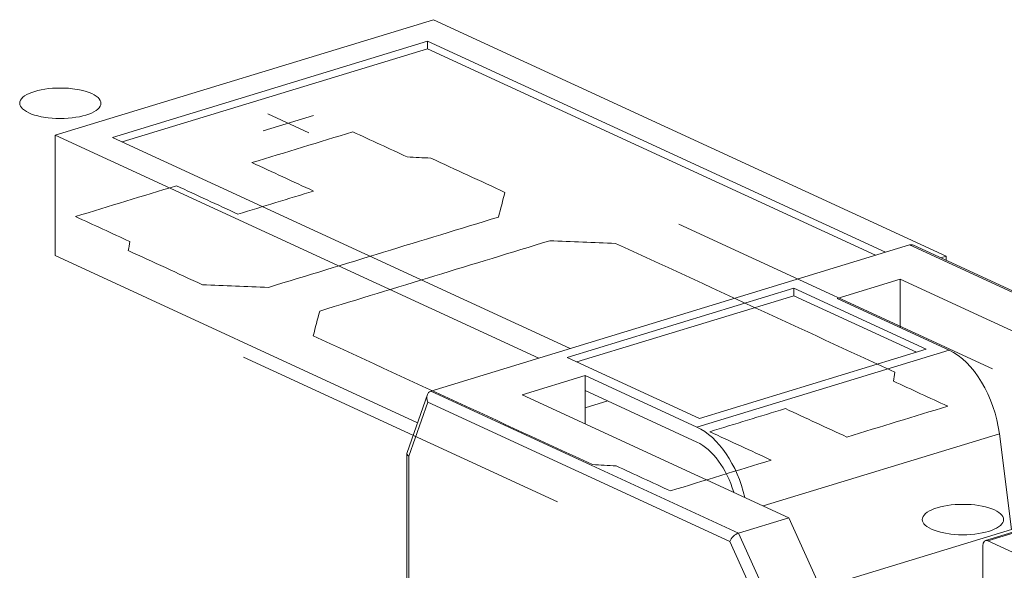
# Model space of a CAD drawing. Header units: inches. Extents: x -36 to 647, y 177 to 609.
# Tile 149 of 256: x 391.51 to 397.57, y 219.11 to 222.5. Entities that reach past the tile are written whole.
import ezdxf

# ---------------------------------------------------------------- set-up
doc = ezdxf.new("R2010")
doc.units = ezdxf.units.IN
doc.header["$MEASUREMENT"] = 0
doc.layers.add('1', color=7, linetype='Continuous')

# ---------------------------------------------------------------- blocks, each defined once
blk = doc.blocks.new('block 3372')
at = {"layer": '1', "color": 155, "lineweight": 18, "true_color": 0x4c7299}
blk.add_lwpolyline([(399.1622, 219.819), (397.4559, 219.2977)], dxfattribs=at)
blk = doc.blocks.new('block 3378')
at = {"layer": '1', "color": 155, "lineweight": 18, "true_color": 0x4c7299}
blk.add_lwpolyline([(394.0208, 220.1957), (393.8954, 219.8388)], dxfattribs=at)
blk = doc.blocks.new('block 3379')
at = {"layer": '1', "color": 155, "lineweight": 18, "true_color": 0x4c7299}
blk.add_lwpolyline([(398.9007, 220.2441), (397.0126, 221.115)], dxfattribs=at)
blk = doc.blocks.new('block 3380')
at = {"layer": '1', "color": 155, "lineweight": 18, "true_color": 0x4c7299}
blk.add_lwpolyline([(393.8946, 219.8343), (393.8946, 216.6004)], dxfattribs=at)
blk = doc.blocks.new('block 4029')
at = {"layer": '1', "color": 155, "lineweight": 18, "true_color": 0x4c7299}
blk.add_lwpolyline([(394.9002, 220.4795), (392.0825, 221.7793)], dxfattribs=at)
blk = doc.blocks.new('block 4030')
at = {"layer": '1', "color": 155, "lineweight": 18, "true_color": 0x4c7299}
blk.add_lwpolyline([(394.0215, 222.3717), (396.8392, 221.0719)], dxfattribs=at)
blk = doc.blocks.new('block 4031')
at = {"layer": '1', "color": 155, "lineweight": 18, "true_color": 0x4c7299}
blk.add_lwpolyline([(394.0576, 222.5037), (391.7308, 221.7928)], dxfattribs=at)
blk = doc.blocks.new('block 4032')
at = {"layer": '1', "color": 155, "lineweight": 18, "true_color": 0x4c7299}
blk.add_lwpolyline([(391.7308, 221.7928), (394.7063, 220.4202)], dxfattribs=at)
blk = doc.blocks.new('block 4033')
at = {"layer": '1', "color": 155, "lineweight": 18, "true_color": 0x4c7299}
blk.add_lwpolyline([(397.1803, 221.0376), (397.2137, 221.0478)], dxfattribs=at)
blk = doc.blocks.new('block 4034')
at = {"layer": '1', "color": 155, "lineweight": 18, "true_color": 0x4c7299}
blk.add_lwpolyline([(392.0825, 221.7793), (394.0215, 222.3717)], dxfattribs=at)
blk = doc.blocks.new('block 4035')
at = {"layer": '1', "color": 155, "lineweight": 18, "true_color": 0x4c7299}
blk.add_lwpolyline([(397.2137, 221.0478), (394.0576, 222.5037)], dxfattribs=at)
blk = doc.blocks.new('block 4377')
at = {"layer": '1', "color": 155, "lineweight": 18, "true_color": 0x4c7299}
blk.add_lwpolyline([(397.8574, 219.1178), (397.4705, 219.2962)], dxfattribs=at)
blk = doc.blocks.new('block 4378')
at = {"layer": '1', "color": 155, "lineweight": 13, "true_color": 0x4c7299}
blk.add_lwpolyline([(399.1769, 219.8175), (397.4705, 219.2962)], dxfattribs=at)
blk = doc.blocks.new('block 4405')
at = {"layer": '1', "color": 155, "lineweight": 13, "true_color": 0x4c7299}
blk.add_lwpolyline([(398.8821, 220.2439), (396.9884, 221.1175)], dxfattribs=at)
blk = doc.blocks.new('block 4406')
at = {"layer": '1', "color": 155, "lineweight": 18, "true_color": 0x4c7299}
blk.add_lwpolyline([(396.3844, 218.1794), (395.8813, 219.2921)], dxfattribs=at)
blk = doc.blocks.new('block 4408')
at = {"layer": '1', "color": 155, "lineweight": 13, "true_color": 0x4c7299}
blk.add_lwpolyline([(394.0411, 220.217), (395.9348, 219.3435)], dxfattribs=at)
blk = doc.blocks.new('block 4409')
at = {"layer": '1', "color": 155, "lineweight": 13, "true_color": 0x4c7299}
blk.add_lwpolyline([(395.8813, 219.2921), (394.0229, 220.1493)], dxfattribs=at)
blk = doc.blocks.new('block 4426')
at = {"layer": '1', "color": 155, "lineweight": 13, "true_color": 0x4c7299}
blk.add_lwpolyline([(397.5404, 219.955), (396.0873, 219.511)], dxfattribs=at)
blk = doc.blocks.new('block 4427')
at = {"layer": '1', "color": 155, "lineweight": 18, "true_color": 0x4c7299}
blk.add_lwpolyline([(396.2759, 220.8514), (394.8798, 220.4248)], dxfattribs=at)
blk = doc.blocks.new('block 4428')
at = {"layer": '1', "color": 155, "lineweight": 18, "true_color": 0x4c7299}
blk.add_lwpolyline([(394.8798, 220.4248), (395.6942, 220.0492)], dxfattribs=at)
blk = doc.blocks.new('block 4429')
at = {"layer": '1', "color": 155, "lineweight": 18, "true_color": 0x4c7299}
blk.add_lwpolyline([(395.6942, 220.0492), (397.0903, 220.4757)], dxfattribs=at)
blk = doc.blocks.new('block 4430')
at = {"layer": '1', "color": 155, "lineweight": 18, "true_color": 0x4c7299}
blk.add_lwpolyline([(397.0903, 220.4757), (396.2759, 220.8514)], dxfattribs=at)
blk = doc.blocks.new('block 4431')
at = {"layer": '1', "color": 155, "lineweight": 18, "true_color": 0x4c7299}
blk.add_lwpolyline([(394.9916, 220.3138), (394.6038, 220.1953)], dxfattribs=at)
blk = doc.blocks.new('block 4432')
at = {"layer": '1', "color": 155, "lineweight": 18, "true_color": 0x4c7299}
blk.add_lwpolyline([(394.0411, 220.217), (396.9884, 221.1175)], dxfattribs=at)
blk = doc.blocks.new('block 4433')
at = {"layer": '1', "color": 155, "lineweight": 18, "true_color": 0x4c7299}
blk.add_lwpolyline([(396.9307, 220.9062), (396.5429, 220.7877)], dxfattribs=at)
blk = doc.blocks.new('block 4434')
at = {"layer": '1', "color": 155, "lineweight": 13, "true_color": 0x4c7299}
blk.add_lwpolyline([(395.6797, 219.9964), (397.2309, 220.4703)], dxfattribs=at)
blk = doc.blocks.new('block 4435')
at = {"layer": '1', "color": 155, "lineweight": 18, "true_color": 0x4c7299}
blk.add_lwpolyline([(398.5718, 220.1492), (396.9307, 220.9062)], dxfattribs=at)
blk = doc.blocks.new('block 4436')
at = {"layer": '1', "color": 155, "lineweight": 18, "true_color": 0x4c7299}
blk.add_lwpolyline([(396.5429, 220.7877), (397.2309, 220.4703)], dxfattribs=at)
blk = doc.blocks.new('block 4437')
at = {"layer": '1', "color": 155, "lineweight": 18, "true_color": 0x4c7299}
blk.add_lwpolyline([(395.6797, 219.9964), (394.9916, 220.3138)], dxfattribs=at)
blk = doc.blocks.new('block 4438')
at = {"layer": '1', "color": 155, "lineweight": 18, "true_color": 0x4c7299}
blk.add_lwpolyline([(394.6038, 220.1953), (396.245, 219.4382)], dxfattribs=at)
blk = doc.blocks.new('block 4442')
at = {"layer": '1', "color": 155, "lineweight": 13, "true_color": 0x4c7299}
blk.add_lwpolyline([(395.9348, 219.3435), (396.4379, 218.2308)], dxfattribs=at)
blk = doc.blocks.new('block 4443')
at = {"layer": '1', "color": 155, "lineweight": 18, "true_color": 0x4c7299}
blk.add_lwpolyline([(395.9348, 219.3435), (396.245, 219.4382)], dxfattribs=at)
blk = doc.blocks.new('block 4445')
at = {"layer": '1', "color": 155, "lineweight": 18, "true_color": 0x4c7299}
blk.add_lwpolyline([(396.7482, 218.3256), (396.245, 219.4382)], dxfattribs=at)
blk = doc.blocks.new('block 4447')
at = {"layer": '1', "color": 155, "lineweight": 13, "true_color": 0x4c7299}
blk.add_lwpolyline([(394.0229, 220.1493), (393.9058, 219.8162)], dxfattribs=at)
blk = doc.blocks.new('block 4458')
at = {"layer": '1', "color": 155, "lineweight": 18, "true_color": 0x4c7299}
blk.add_lwpolyline([(397.6159, 219.3659), (396.4402, 219.0067)], dxfattribs=at)
blk = doc.blocks.new('block 4459')
at = {"layer": '1', "color": 155, "lineweight": 18, "true_color": 0x4c7299}
blk.add_lwpolyline([(397.6159, 219.3659), (397.5404, 219.955)], dxfattribs=at)
blk = doc.blocks.new('block 4883')
at = {"layer": '1', "color": 155, "lineweight": 18, "true_color": 0x4c7299}
blk.add_lwpolyline([(391.7308, 221.0513), (393.96, 220.023)], dxfattribs=at)
blk = doc.blocks.new('block 4891')
at = {"layer": '1', "color": 155, "lineweight": 18, "true_color": 0x4c7299}
blk.add_lwpolyline([(397.2137, 221.0478), (397.2137, 221.0223)], dxfattribs=at)
blk = doc.blocks.new('block 4892')
at = {"layer": '1', "color": 155, "lineweight": 18, "true_color": 0x4c7299}
blk.add_lwpolyline([(391.7308, 221.7928), (391.7308, 221.0513)], dxfattribs=at)
blk = doc.blocks.new('block 4893')
at = {"layer": '1', "color": 155, "lineweight": 18, "true_color": 0x4c7299}
blk.add_lwpolyline([(394.0215, 222.3253), (394.0215, 222.3717)], dxfattribs=at)
blk = doc.blocks.new('block 4894')
at = {"layer": '1', "color": 155, "lineweight": 18, "true_color": 0x4c7299}
blk.add_lwpolyline([(392.143, 221.7514), (394.0215, 222.3253)], dxfattribs=at)
blk = doc.blocks.new('block 4895')
at = {"layer": '1', "color": 155, "lineweight": 18, "true_color": 0x4c7299}
blk.add_lwpolyline([(394.0215, 222.3253), (396.7787, 221.0535)], dxfattribs=at)
blk = doc.blocks.new('block 5713')
at = {"layer": '1', "color": 155, "lineweight": 18, "true_color": 0x4c7299}
blk.add_lwpolyline([(397.439, 218.0201), (397.439, 219.2644)], dxfattribs=at)
blk = doc.blocks.new('block 5719')
at = {"layer": '1', "color": 155, "lineweight": 18, "true_color": 0x4c7299}
blk.add_lwpolyline([(394.9916, 220.2211), (394.9916, 220.3138)], dxfattribs=at)
blk = doc.blocks.new('block 5720')
at = {"layer": '1', "color": 155, "lineweight": 18, "true_color": 0x4c7299}
blk.add_lwpolyline([(396.9307, 220.6088), (396.9307, 220.9062)], dxfattribs=at)
blk = doc.blocks.new('block 5723')
at = {"layer": '1', "color": 155, "lineweight": 18, "true_color": 0x4c7299}
blk.add_lwpolyline([(396.2759, 220.805), (396.2759, 220.8514)], dxfattribs=at)
blk = doc.blocks.new('block 5724')
at = {"layer": '1', "color": 155, "lineweight": 18, "true_color": 0x4c7299}
blk.add_lwpolyline([(396.2759, 220.805), (394.9403, 220.397)], dxfattribs=at)
blk = doc.blocks.new('block 5725')
at = {"layer": '1', "color": 155, "lineweight": 18, "true_color": 0x4c7299}
blk.add_lwpolyline([(397.0298, 220.4573), (396.2759, 220.805)], dxfattribs=at)
blk = doc.blocks.new('block 5726')
at = {"layer": '1', "color": 155, "lineweight": 18, "true_color": 0x4c7299}
blk.add_lwpolyline([(395.6797, 219.9037), (394.9916, 220.2211)], dxfattribs=at)
blk = doc.blocks.new('block 5731')
at = {"layer": '1', "color": 155, "lineweight": 18, "true_color": 0x4c7299}
blk.add_lwpolyline([(394.9916, 220.0164), (394.9916, 220.2211)], dxfattribs=at)
blk = doc.blocks.new('block 5739')
at = {"layer": '1', "color": 155, "lineweight": 13, "true_color": 0x4c7299}
blk.add_lwpolyline([(393.9058, 219.8162), (393.9058, 216.5886)], dxfattribs=at)
blk = doc.blocks.new('block 5740')
at = {"layer": '1', "color": 155, "lineweight": 18, "true_color": 0x4c7299}
blk.add_lwpolyline([(394.9917, 220.114), (395.1314, 220.1567)], dxfattribs=at)
blk = doc.blocks.new('block 5836')
at = {"layer": '1', "color": 18, "lineweight": 13, "true_color": 0x4c0000}
blk.add_lwpolyline([(394.8204, 219.5358), (392.8887, 220.4268)], dxfattribs=at)
blk = doc.blocks.new('block 5842')
at = {"layer": '1', "color": 18, "lineweight": 13, "true_color": 0x4c0000}
blk.add_lwpolyline([(394.8204, 219.5358), (392.8887, 220.4268)], dxfattribs=at)
blk = doc.blocks.new('block 5908')
at = {"layer": '1', "color": 18, "lineweight": 13, "true_color": 0x4c0000}
blk.add_lwpolyline([(393.0097, 221.8194), (393.3199, 221.9142)], dxfattribs=at)
blk = doc.blocks.new('block 5911')
at = {"layer": '1', "color": 18, "lineweight": 13, "true_color": 0x4c0000}
blk.add_lwpolyline([(393.0097, 221.8194), (393.3199, 221.9142)], dxfattribs=at)
blk = doc.blocks.new('block 5927')
at = {"layer": '1', "color": 18, "lineweight": 13, "true_color": 0x4c0000}
blk.add_lwpolyline([(397.4988, 220.3541), (395.567, 221.2452)], dxfattribs=at)
blk = doc.blocks.new('block 5946')
at = {"layer": '1', "color": 18, "lineweight": 13, "true_color": 0x4c0000}
blk.add_lwpolyline([(393.0387, 221.9246), (393.2912, 221.8081)], dxfattribs=at)
blk = doc.blocks.new('block 5957')
at = {"layer": '1', "color": 18, "lineweight": 13, "true_color": 0x4c0000}
blk.add_lwpolyline([(397.4988, 220.3541), (395.567, 221.2452)], dxfattribs=at)
blk = doc.blocks.new('block 5959')
at = {"layer": '1', "color": 18, "lineweight": 13, "true_color": 0x4c0000}
blk.add_lwpolyline([(393.0387, 221.9246), (393.2912, 221.8081)], dxfattribs=at)
blk = doc.blocks.new('block 6597')
at = {"layer": '1', "color": 155, "lineweight": 18, "true_color": 0x4c7299}
blk.add_open_spline([(397.4705, 219.2962), (397.4531, 219.3042), (397.439, 219.29), (397.439, 219.2644)], degree=3, dxfattribs=at)
blk = doc.blocks.new('block 6601')
at = {"layer": '1', "color": 155, "lineweight": 18, "true_color": 0x4c7299}
blk.add_open_spline([(397.0126, 221.115), (397.0042, 221.1189), (396.9958, 221.1197), (396.9884, 221.1175)], degree=3, dxfattribs=at)
blk = doc.blocks.new('block 6604')
at = {"layer": '1', "color": 155, "lineweight": 18, "true_color": 0x4c7299}
blk.add_open_spline([(395.9348, 219.3435), (395.9134, 219.3369), (395.8894, 219.3139), (395.8813, 219.2921)], degree=3, dxfattribs=at)
blk = doc.blocks.new('block 6605')
at = {"layer": '1', "color": 155, "lineweight": 18, "true_color": 0x4c7299}
blk.add_open_spline([(394.0411, 220.217), (394.0197, 220.2104), (394.0115, 220.1801), (394.0229, 220.1493)], degree=3, dxfattribs=at)
blk = doc.blocks.new('block 6606')
at = {"layer": '1', "color": 155, "lineweight": 18, "true_color": 0x4c7299}
blk.add_open_spline([(397.5404, 219.955), (397.5109, 220.1852), (397.3814, 220.4009), (397.2309, 220.4703)], degree=3, dxfattribs=at)
blk = doc.blocks.new('block 6607')
at = {"layer": '1', "color": 155, "lineweight": 18, "true_color": 0x4c7299}
blk.add_open_spline([(395.9744, 219.5631), (395.9276, 219.7638), (395.8104, 219.9361), (395.6797, 219.9964)], degree=3, dxfattribs=at)
blk = doc.blocks.new('block 6617')
at = {"layer": '1', "color": 155, "lineweight": 18, "true_color": 0x4c7299}
blk.add_open_spline([(393.8954, 219.8388), (393.8929, 219.8316), (393.8967, 219.8233), (393.9058, 219.8162)], degree=3, dxfattribs=at)
blk = doc.blocks.new('block 6669')
at = {"layer": '1', "color": 155, "lineweight": 18, "true_color": 0x4c7299}
blk.add_open_spline([(395.9055, 219.5949), (395.8627, 219.7401), (395.7753, 219.8596), (395.6797, 219.9037)], degree=3, dxfattribs=at)
blk = doc.blocks.new('block 9177')
at = {"layer": '1', "color": 18, "lineweight": 13, "true_color": 0x4c0000}
blk.add_open_spline([(396.6023, 219.935), (396.8091, 219.9981), (397.0159, 220.0613), (397.2228, 220.1245), (397.1112, 220.176), (396.9997, 220.2275), (396.8881, 220.2789), (396.8914, 220.2972), (396.8947, 220.3155), (396.898, 220.3338), (396.3251, 220.5981), (395.7522, 220.8624), (395.1792, 221.1267), (395.0439, 221.1321), (394.9085, 221.1374), (394.7732, 221.1428), (394.3015, 220.9987), (393.8299, 220.8546), (393.3582, 220.7105), (393.3447, 220.6597), (393.3313, 220.6088), (393.3178, 220.5579), (393.8907, 220.2937), (394.4636, 220.0294), (395.0365, 219.7651), (395.0849, 219.7626), (395.1334, 219.7601), (395.1818, 219.7576), (395.2933, 219.7061), (395.4049, 219.6547), (395.5164, 219.6032), (395.7233, 219.6664), (395.9301, 219.7296), (396.1369, 219.7928), (396.0107, 219.851), (395.8844, 219.9092), (395.7582, 219.9675), (395.9133, 220.0149), (396.0684, 220.0623), (396.2236, 220.1097), (396.3498, 220.0514), (396.476, 219.9932), (396.6023, 219.935)], degree=3, knots=[0, 0, 0, 0, 1, 1, 1, 2, 2, 2, 3, 3, 3, 4, 4, 4, 5, 5, 5, 6, 6, 6, 7, 7, 7, 8, 8, 8, 9, 9, 9, 10, 10, 10, 11, 11, 11, 12, 12, 12, 13, 13, 13, 14, 14, 14, 14], dxfattribs=at)
blk = doc.blocks.new('block 9205')
at = {"layer": '1', "color": 18, "lineweight": 13, "true_color": 0x4c0000}
blk.add_open_spline([(394.498, 221.4409), (394.4845, 221.3901), (394.471, 221.3393), (394.4576, 221.2884), (393.9859, 221.1443), (393.5143, 221.0002), (393.0426, 220.8561), (392.9072, 220.8615), (392.7719, 220.8668), (392.6365, 220.8722), (392.4844, 220.9424), (392.3323, 221.0126), (392.1801, 221.0827), (392.1835, 221.101), (392.1868, 221.1193), (392.1901, 221.1376), (392.0785, 221.1891), (391.9669, 221.2405), (391.8554, 221.292), (392.0622, 221.3552), (392.269, 221.4184), (392.4759, 221.4816), (392.6021, 221.4234), (392.7283, 221.3651), (392.8546, 221.3069), (393.0097, 221.3543), (393.1648, 221.4017), (393.3199, 221.4491), (393.1937, 221.5073), (393.0675, 221.5655), (392.9412, 221.6238), (393.148, 221.687), (393.3549, 221.7502), (393.5617, 221.8134), (393.6733, 221.7619), (393.7849, 221.7104), (393.8964, 221.6589), (393.9448, 221.6565), (393.9932, 221.654), (394.0416, 221.6515), (394.1937, 221.5813), (394.3458, 221.5111), (394.498, 221.4409)], degree=3, knots=[0, 0, 0, 0, 1, 1, 1, 2, 2, 2, 3, 3, 3, 4, 4, 4, 5, 5, 5, 6, 6, 6, 7, 7, 7, 8, 8, 8, 9, 9, 9, 10, 10, 10, 11, 11, 11, 12, 12, 12, 13, 13, 13, 14, 14, 14, 14], dxfattribs=at)
blk = doc.blocks.new('block 9259')
at = {"layer": '1', "color": 18, "lineweight": 13, "true_color": 0x4c0000}
blk.add_open_spline([(394.498, 221.4409), (394.4845, 221.3901), (394.471, 221.3393), (394.4576, 221.2884), (393.9859, 221.1443), (393.5143, 221.0002), (393.0426, 220.8561), (392.9072, 220.8615), (392.7719, 220.8668), (392.6365, 220.8722), (392.4844, 220.9424), (392.3323, 221.0126), (392.1801, 221.0827), (392.1835, 221.101), (392.1868, 221.1193), (392.1901, 221.1376), (392.0785, 221.1891), (391.9669, 221.2405), (391.8554, 221.292), (392.0622, 221.3552), (392.269, 221.4184), (392.4759, 221.4816), (392.6021, 221.4234), (392.7283, 221.3651), (392.8546, 221.3069), (393.0097, 221.3543), (393.1648, 221.4017), (393.3199, 221.4491), (393.1937, 221.5073), (393.0675, 221.5655), (392.9412, 221.6238), (393.148, 221.687), (393.3549, 221.7502), (393.5617, 221.8134), (393.6733, 221.7619), (393.7849, 221.7104), (393.8964, 221.6589), (393.9448, 221.6565), (393.9932, 221.654), (394.0416, 221.6515), (394.1937, 221.5813), (394.3458, 221.5111), (394.498, 221.4409)], degree=3, knots=[0, 0, 0, 0, 1, 1, 1, 2, 2, 2, 3, 3, 3, 4, 4, 4, 5, 5, 5, 6, 6, 6, 7, 7, 7, 8, 8, 8, 9, 9, 9, 10, 10, 10, 11, 11, 11, 12, 12, 12, 13, 13, 13, 14, 14, 14, 14], dxfattribs=at)
blk = doc.blocks.new('block 9302')
at = {"layer": '1', "color": 18, "lineweight": 13, "true_color": 0x4c0000}
blk.add_open_spline([(394.498, 221.4409), (394.4845, 221.3901), (394.471, 221.3393), (394.4576, 221.2884), (393.9859, 221.1443), (393.5143, 221.0002), (393.0426, 220.8561), (392.9072, 220.8615), (392.7719, 220.8668), (392.6365, 220.8722), (392.4844, 220.9424), (392.3323, 221.0126), (392.1801, 221.0827), (392.1835, 221.101), (392.1868, 221.1193), (392.1901, 221.1376), (392.0785, 221.1891), (391.9669, 221.2405), (391.8554, 221.292), (392.0622, 221.3552), (392.269, 221.4184), (392.4759, 221.4816), (392.6021, 221.4234), (392.7283, 221.3651), (392.8546, 221.3069), (393.0097, 221.3543), (393.1648, 221.4017), (393.3199, 221.4491), (393.1937, 221.5073), (393.0675, 221.5655), (392.9412, 221.6238), (393.148, 221.687), (393.3549, 221.7502), (393.5617, 221.8134), (393.6733, 221.7619), (393.7849, 221.7104), (393.8964, 221.6589), (393.9448, 221.6565), (393.9932, 221.654), (394.0416, 221.6515), (394.1937, 221.5813), (394.3458, 221.5111), (394.498, 221.4409)], degree=3, knots=[0, 0, 0, 0, 1, 1, 1, 2, 2, 2, 3, 3, 3, 4, 4, 4, 5, 5, 5, 6, 6, 6, 7, 7, 7, 8, 8, 8, 9, 9, 9, 10, 10, 10, 11, 11, 11, 12, 12, 12, 13, 13, 13, 14, 14, 14, 14], dxfattribs=at)
blk = doc.blocks.new('block 9363')
at = {"layer": '1', "color": 18, "lineweight": 13, "true_color": 0x4c0000}
blk.add_open_spline([(396.6023, 219.935), (396.8091, 219.9981), (397.0159, 220.0613), (397.2228, 220.1245), (397.1112, 220.176), (396.9997, 220.2275), (396.8881, 220.2789), (396.8914, 220.2972), (396.8947, 220.3155), (396.898, 220.3338), (396.3251, 220.5981), (395.7522, 220.8624), (395.1792, 221.1267), (395.0439, 221.1321), (394.9085, 221.1374), (394.7732, 221.1428), (394.3015, 220.9987), (393.8299, 220.8546), (393.3582, 220.7105), (393.3447, 220.6597), (393.3313, 220.6088), (393.3178, 220.5579), (393.8907, 220.2937), (394.4636, 220.0294), (395.0365, 219.7651), (395.0849, 219.7626), (395.1334, 219.7601), (395.1818, 219.7576), (395.2933, 219.7061), (395.4049, 219.6547), (395.5164, 219.6032), (395.7233, 219.6664), (395.9301, 219.7296), (396.1369, 219.7928), (396.0107, 219.851), (395.8844, 219.9092), (395.7582, 219.9675), (395.9133, 220.0149), (396.0684, 220.0623), (396.2236, 220.1097), (396.3498, 220.0514), (396.476, 219.9932), (396.6023, 219.935)], degree=3, knots=[0, 0, 0, 0, 1, 1, 1, 2, 2, 2, 3, 3, 3, 4, 4, 4, 5, 5, 5, 6, 6, 6, 7, 7, 7, 8, 8, 8, 9, 9, 9, 10, 10, 10, 11, 11, 11, 12, 12, 12, 13, 13, 13, 14, 14, 14, 14], dxfattribs=at)
blk = doc.blocks.new('block 9458')
at = {"layer": '1', "color": 18, "lineweight": 13, "true_color": 0x4c0000}
blk.add_open_spline([(396.6023, 219.935), (396.8091, 219.9981), (397.0159, 220.0613), (397.2228, 220.1245), (397.1112, 220.176), (396.9997, 220.2275), (396.8881, 220.2789), (396.8914, 220.2972), (396.8947, 220.3155), (396.898, 220.3338), (396.3251, 220.5981), (395.7522, 220.8624), (395.1792, 221.1267), (395.0439, 221.1321), (394.9085, 221.1374), (394.7732, 221.1428), (394.3015, 220.9987), (393.8299, 220.8546), (393.3582, 220.7105), (393.3447, 220.6597), (393.3313, 220.6088), (393.3178, 220.5579), (393.8907, 220.2937), (394.4636, 220.0294), (395.0365, 219.7651), (395.0849, 219.7626), (395.1334, 219.7601), (395.1818, 219.7576), (395.2933, 219.7061), (395.4049, 219.6547), (395.5164, 219.6032), (395.7233, 219.6664), (395.9301, 219.7296), (396.1369, 219.7928), (396.0107, 219.851), (395.8844, 219.9092), (395.7582, 219.9675), (395.9133, 220.0149), (396.0684, 220.0623), (396.2236, 220.1097), (396.3498, 220.0514), (396.476, 219.9932), (396.6023, 219.935)], degree=3, knots=[0, 0, 0, 0, 1, 1, 1, 2, 2, 2, 3, 3, 3, 4, 4, 4, 5, 5, 5, 6, 6, 6, 7, 7, 7, 8, 8, 8, 9, 9, 9, 10, 10, 10, 11, 11, 11, 12, 12, 12, 13, 13, 13, 14, 14, 14, 14], dxfattribs=at)
blk = doc.blocks.new('block 9518')
at = {"layer": '1', "color": 18, "lineweight": 13, "true_color": 0x4c0000}
blk.add_open_spline([(394.498, 221.4409), (394.4845, 221.3901), (394.471, 221.3393), (394.4576, 221.2884), (393.9859, 221.1443), (393.5143, 221.0002), (393.0426, 220.8561), (392.9072, 220.8615), (392.7719, 220.8668), (392.6365, 220.8722), (392.4844, 220.9424), (392.3323, 221.0126), (392.1801, 221.0827), (392.1835, 221.101), (392.1868, 221.1193), (392.1901, 221.1376), (392.0785, 221.1891), (391.9669, 221.2405), (391.8554, 221.292), (392.0622, 221.3552), (392.269, 221.4184), (392.4759, 221.4816), (392.6021, 221.4234), (392.7283, 221.3651), (392.8546, 221.3069), (393.0097, 221.3543), (393.1648, 221.4017), (393.3199, 221.4491), (393.1937, 221.5073), (393.0675, 221.5655), (392.9412, 221.6238), (393.148, 221.687), (393.3549, 221.7502), (393.5617, 221.8134), (393.6733, 221.7619), (393.7849, 221.7104), (393.8964, 221.6589), (393.9448, 221.6565), (393.9932, 221.654), (394.0416, 221.6515), (394.1937, 221.5813), (394.3458, 221.5111), (394.498, 221.4409)], degree=3, knots=[0, 0, 0, 0, 1, 1, 1, 2, 2, 2, 3, 3, 3, 4, 4, 4, 5, 5, 5, 6, 6, 6, 7, 7, 7, 8, 8, 8, 9, 9, 9, 10, 10, 10, 11, 11, 11, 12, 12, 12, 13, 13, 13, 14, 14, 14, 14], dxfattribs=at)
blk = doc.blocks.new('block 9535')
at = {"layer": '1', "color": 18, "lineweight": 13, "true_color": 0x4c0000}
blk.add_open_spline([(396.6023, 219.935), (396.8091, 219.9981), (397.0159, 220.0613), (397.2228, 220.1245), (397.1112, 220.176), (396.9997, 220.2275), (396.8881, 220.2789), (396.8914, 220.2972), (396.8947, 220.3155), (396.898, 220.3338), (396.3251, 220.5981), (395.7522, 220.8624), (395.1792, 221.1267), (395.0439, 221.1321), (394.9085, 221.1374), (394.7732, 221.1428), (394.3015, 220.9987), (393.8299, 220.8546), (393.3582, 220.7105), (393.3447, 220.6597), (393.3313, 220.6088), (393.3178, 220.5579), (393.8907, 220.2937), (394.4636, 220.0294), (395.0365, 219.7651), (395.0849, 219.7626), (395.1334, 219.7601), (395.1818, 219.7576), (395.2933, 219.7061), (395.4049, 219.6547), (395.5164, 219.6032), (395.7233, 219.6664), (395.9301, 219.7296), (396.1369, 219.7928), (396.0107, 219.851), (395.8844, 219.9092), (395.7582, 219.9675), (395.9133, 220.0149), (396.0684, 220.0623), (396.2236, 220.1097), (396.3498, 220.0514), (396.476, 219.9932), (396.6023, 219.935)], degree=3, knots=[0, 0, 0, 0, 1, 1, 1, 2, 2, 2, 3, 3, 3, 4, 4, 4, 5, 5, 5, 6, 6, 6, 7, 7, 7, 8, 8, 8, 9, 9, 9, 10, 10, 10, 11, 11, 11, 12, 12, 12, 13, 13, 13, 14, 14, 14, 14], dxfattribs=at)
blk = doc.blocks.new('block 9750')
at = {"layer": '1', "color": 18, "lineweight": 13, "true_color": 0x4c0000}
blk.add_lwpolyline([(397.1586, 219.4999), (397.1776, 219.5052), (397.1984, 219.5099), (397.2207, 219.5138), (397.2441, 219.517), (397.2685, 219.5192), (397.2933, 219.5206), (397.3431, 219.5205), (397.3673, 219.519), (397.3906, 219.5168), (397.4344, 219.5099), (397.4553, 219.5052), (397.4751, 219.4997), (397.4936, 219.4934), (397.5104, 219.4864), (397.5253, 219.4788), (397.5379, 219.4707), (397.5483, 219.4623), (397.5563, 219.4536), (397.562, 219.4449), (397.5654, 219.4361), (397.5665, 219.4271), (397.5653, 219.4179), (397.5617, 219.4087), (397.5556, 219.3996), (397.547, 219.3907), (397.5362, 219.3823), (397.5232, 219.3743), (397.5084, 219.3669), (397.492, 219.3602), (397.4743, 219.3543), (397.4552, 219.349), (397.4344, 219.3443), (397.4122, 219.3404), (397.3887, 219.3372), (397.3644, 219.3349), (397.3395, 219.3336), (397.2898, 219.3337), (397.2656, 219.3352), (397.2423, 219.3374), (397.1985, 219.3443), (397.1776, 219.349), (397.1577, 219.3545), (397.1393, 219.3608), (397.1225, 219.3678), (397.1076, 219.3754), (397.0949, 219.3835), (397.0845, 219.3919), (397.0765, 219.4006), (397.0709, 219.4093), (397.0675, 219.418), (397.0663, 219.4271), (397.0675, 219.4363), (397.0712, 219.4455), (397.0773, 219.4546), (397.0858, 219.4635), (397.0967, 219.4719), (397.1097, 219.4799), (397.1245, 219.4873), (397.1409, 219.494), (397.1586, 219.4999)], dxfattribs=at)
blk = doc.blocks.new('block 9756')
at = {"layer": '1', "color": 18, "lineweight": 13, "true_color": 0x4c0000}
blk.add_lwpolyline([(397.1586, 219.4999), (397.1776, 219.5052), (397.1984, 219.5099), (397.2207, 219.5138), (397.2441, 219.517), (397.2685, 219.5192), (397.2933, 219.5206), (397.3431, 219.5205), (397.3673, 219.519), (397.3906, 219.5168), (397.4344, 219.5099), (397.4553, 219.5052), (397.4751, 219.4997), (397.4936, 219.4934), (397.5104, 219.4864), (397.5253, 219.4788), (397.5379, 219.4707), (397.5483, 219.4623), (397.5563, 219.4536), (397.562, 219.4449), (397.5654, 219.4361), (397.5665, 219.4271), (397.5653, 219.4179), (397.5617, 219.4087), (397.5556, 219.3996), (397.547, 219.3907), (397.5362, 219.3823), (397.5232, 219.3743), (397.5084, 219.3669), (397.492, 219.3602), (397.4743, 219.3543), (397.4552, 219.349), (397.4344, 219.3443), (397.4122, 219.3404), (397.3887, 219.3372), (397.3644, 219.3349), (397.3395, 219.3336), (397.2898, 219.3337), (397.2656, 219.3352), (397.2423, 219.3374), (397.1985, 219.3443), (397.1776, 219.349), (397.1577, 219.3545), (397.1393, 219.3608), (397.1225, 219.3678), (397.1076, 219.3754), (397.0949, 219.3835), (397.0845, 219.3919), (397.0765, 219.4006), (397.0709, 219.4093), (397.0675, 219.418), (397.0663, 219.4271), (397.0675, 219.4363), (397.0712, 219.4455), (397.0773, 219.4546), (397.0858, 219.4635), (397.0967, 219.4719), (397.1097, 219.4799), (397.1245, 219.4873), (397.1409, 219.494), (397.1586, 219.4999)], dxfattribs=at)
blk = doc.blocks.new('block 9762')
at = {"layer": '1', "color": 18, "lineweight": 13, "true_color": 0x4c0000}
blk.add_lwpolyline([(391.6038, 222.0623), (391.6229, 222.0676), (391.6437, 222.0722), (391.6659, 222.0762), (391.6894, 222.0793), (391.7137, 222.0816), (391.7386, 222.0829), (391.7884, 222.0828), (391.8126, 222.0814), (391.8359, 222.0791), (391.8796, 222.0723), (391.9005, 222.0676), (391.9204, 222.062), (391.9389, 222.0557), (391.9557, 222.0487), (391.9705, 222.0411), (391.9832, 222.033), (391.9936, 222.0246), (392.0016, 222.016), (392.0073, 222.0073), (392.0106, 221.9985), (392.0118, 221.9895), (392.0106, 221.9803), (392.007, 221.9711), (392.0008, 221.962), (391.9923, 221.9531), (391.9814, 221.9446), (391.9685, 221.9366), (391.9536, 221.9293), (391.9372, 221.9226), (391.9196, 221.9166), (391.9005, 221.9113), (391.8797, 221.9067), (391.8575, 221.9027), (391.834, 221.8996), (391.8097, 221.8973), (391.7848, 221.896), (391.735, 221.8961), (391.7108, 221.8975), (391.6875, 221.8998), (391.6438, 221.9067), (391.6229, 221.9114), (391.603, 221.9169), (391.5845, 221.9232), (391.5677, 221.9302), (391.5529, 221.9378), (391.5402, 221.9459), (391.5298, 221.9543), (391.5218, 221.9629), (391.5161, 221.9716), (391.5128, 221.9804), (391.5116, 221.9894), (391.5128, 221.9986), (391.5164, 222.0078), (391.5226, 222.0169), (391.5311, 222.0258), (391.542, 222.0343), (391.5549, 222.0423), (391.5698, 222.0496), (391.5862, 222.0563), (391.6038, 222.0623)], dxfattribs=at)
blk = doc.blocks.new('block 9765')
at = {"layer": '1', "color": 18, "lineweight": 13, "true_color": 0x4c0000}
blk.add_lwpolyline([(391.6038, 222.0623), (391.6229, 222.0676), (391.6437, 222.0722), (391.6659, 222.0762), (391.6894, 222.0793), (391.7137, 222.0816), (391.7386, 222.0829), (391.7884, 222.0828), (391.8126, 222.0814), (391.8359, 222.0791), (391.8796, 222.0723), (391.9005, 222.0676), (391.9204, 222.062), (391.9389, 222.0557), (391.9557, 222.0487), (391.9705, 222.0411), (391.9832, 222.033), (391.9936, 222.0246), (392.0016, 222.016), (392.0073, 222.0073), (392.0106, 221.9985), (392.0118, 221.9895), (392.0106, 221.9803), (392.007, 221.9711), (392.0008, 221.962), (391.9923, 221.9531), (391.9814, 221.9446), (391.9685, 221.9366), (391.9536, 221.9293), (391.9372, 221.9226), (391.9196, 221.9166), (391.9005, 221.9113), (391.8797, 221.9067), (391.8575, 221.9027), (391.834, 221.8996), (391.8097, 221.8973), (391.7848, 221.896), (391.735, 221.8961), (391.7108, 221.8975), (391.6875, 221.8998), (391.6438, 221.9067), (391.6229, 221.9114), (391.603, 221.9169), (391.5845, 221.9232), (391.5677, 221.9302), (391.5529, 221.9378), (391.5402, 221.9459), (391.5298, 221.9543), (391.5218, 221.9629), (391.5161, 221.9716), (391.5128, 221.9804), (391.5116, 221.9894), (391.5128, 221.9986), (391.5164, 222.0078), (391.5226, 222.0169), (391.5311, 222.0258), (391.542, 222.0343), (391.5549, 222.0423), (391.5698, 222.0496), (391.5862, 222.0563), (391.6038, 222.0623)], dxfattribs=at)

msp = doc.modelspace()

# ---------------------------------------------------------------- block references
at = {"layer": '1'}
for name in ['block 4031', 'block 4035', 'block 4034', 'block 4894', 'block 4030', 'block 4893', 'block 4895', 'block 9762', 'block 9765', 'block 5908', 'block 5911', 'block 5946', 'block 5959', 'block 4032', 'block 4892', 'block 9205', 'block 9259', 'block 9302', 'block 9518', 'block 4029', 'block 5927', 'block 5957', 'block 9177', 'block 9363', 'block 9458', 'block 9535', 'block 4432', 'block 6601', 'block 4405', 'block 3379', 'block 4883', 'block 4033', 'block 4891', 'block 4433', 'block 4435', 'block 5720', 'block 4427', 'block 5724', 'block 4430', 'block 5723', 'block 5725', 'block 4436', 'block 4434', 'block 4429', 'block 6606', 'block 5836', 'block 5842', 'block 4428', 'block 4431', 'block 4437', 'block 5719', 'block 6605', 'block 4408', 'block 5726', 'block 5731', 'block 3378', 'block 4447', 'block 4409', 'block 4438', 'block 5740', 'block 6607', 'block 6669', 'block 4426', 'block 4459', 'block 6617', 'block 3380', 'block 5739', 'block 3372', 'block 4378', 'block 9750', 'block 9756', 'block 4443', 'block 4445', 'block 4458', 'block 6604', 'block 4406', 'block 4442', 'block 6597', 'block 4377', 'block 5713']:
    msp.add_blockref(name, (0, 0), dxfattribs=at)

doc.saveas('drawing.dxf')
